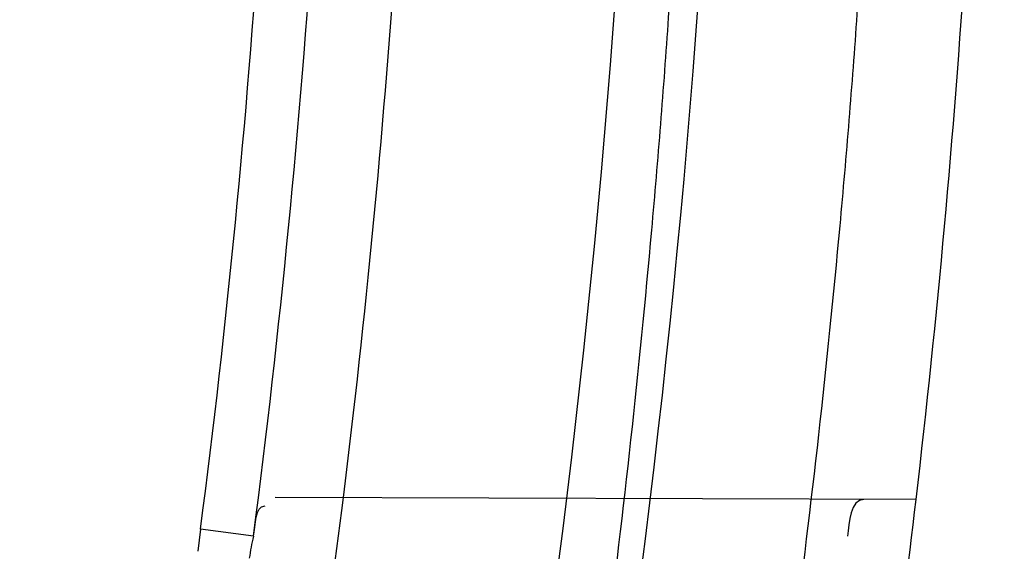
# Model space of a CAD drawing. Header units: millimetres. Extents: x 0 to 297, y 0 to 210.
# Tile 92 of 256: x 143.477 to 143.5185, y 93.3556 to 93.3781. Entities that reach past the tile are written whole.
import ezdxf

# ---------------------------------------------------------------- set-up
doc = ezdxf.new("R2010")
doc.units = ezdxf.units.MM
doc.header["$LTSCALE"] = 16.335
doc.layers.get('0').update_dxf_attribs({"linetype": 'CONTINUOUS'})
for name, color, linetype in [('01_GLOBAL', 7, 'CONTINUOUS'), ('INTFCLR_1', 7, 'CONTINUOUS'), ('INTFCLR_144815', 7, 'CONTINUOUS')]:
    doc.layers.add(name, color=color, linetype=linetype)

msp = doc.modelspace()

# ---------------------------------------------------------------- linework, layer by layer
at = {"color": 7, "linetype": 'Continuous'}
msp.add_circle((144.2368034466, 92.193132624), 3.04, dxfattribs=at)
at = {"color": 9, "linetype": 'Continuous'}
msp.add_arc((144.2368034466, 92.193132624), 3.001038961, 92.9674534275, 177.0325465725, dxfattribs=at)
at = {"layer": '01_GLOBAL', "color": 7, "linetype": 'Continuous'}
msp.add_circle((144.2368034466, 92.193132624), 3.08, dxfattribs=at)
at = {"layer": 'INTFCLR_1', "color": 9, "linetype": 'Continuous'}
for p, q in [((143.5148021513, 93.35782659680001), (143.4877551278, 93.3579210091)), ((143.4846093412, 93.3565743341), (143.4844947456, 93.355647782)), ((143.4868416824, 93.35628011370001), (143.4846093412, 93.3565743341))]:
    msp.add_line(p, q, dxfattribs=at)
at = {"layer": 'INTFCLR_1', "color": 6, "linetype": 'Continuous'}
for centre, radius, start, end in [((143.076579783, 93.4093562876), 0.4827613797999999, 270, 90.00000002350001), ((143.076579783, 93.4093562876), 0.4587930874, 270, 90.00000002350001), ((143.076579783, 93.4093562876), 0.417241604, 350.5419589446, 352.9174824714), ((143.076579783, 93.4093562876), 0.441241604, 351.0719019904, 353.2935009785), ((143.4948820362, 93.354282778), 0.0082847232, 166.0493197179, 172.5548385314)]:
    msp.add_arc(centre, radius, start, end, dxfattribs=at)
at = {"layer": 'INTFCLR_1', "color": 9, "linetype": 'Continuous'}
for centre, radius, start, end in [((143.0804918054, 93.4093570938), 0.4262183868, 346.8723352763, 13.1275089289), ((143.0804235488, 93.4093562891), 0.4227844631, 346.8756062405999, 13.1243934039), ((143.0789333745, 93.4093468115), 0.4090940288, 352.5882820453, 356.2364055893), ((143.0788694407, 93.409355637), 0.4114102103, 352.5876833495, 356.2354912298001), ((143.076579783, 93.4093562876), 0.441241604, 353.2935009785, 356.3014783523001), ((143.076579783, 93.4093562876), 0.417241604, 352.9174824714, 356.0768556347)]:
    msp.add_arc(centre, radius, start, end, dxfattribs=at)
for points, knots in [([(143.505791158, 93.2600745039), (143.5067409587, 93.2626590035), (143.5086022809, 93.26787776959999), (143.5121486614, 93.2784613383), (143.5179028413, 93.2974584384), (143.5232385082, 93.319755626), (143.5267617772, 93.3396835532), (143.5282429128, 93.3498591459), (143.5290073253, 93.35574456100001), (143.5307716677, 93.37052008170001), (143.5326049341, 93.3957667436), (143.5323109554, 93.4255533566), (143.5309256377, 93.444856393), (143.5300542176, 93.4537694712), (143.5294126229, 93.45969752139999), (143.5274302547, 93.4756973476), (143.5229291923, 93.50131752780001), (143.5164430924, 93.5263308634), (143.5118037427, 93.5411769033), (143.5100588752, 93.5464871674), (143.5074043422, 93.5543094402), (143.501415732, 93.57066310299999), (143.4910739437, 93.59466517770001), (143.4792964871, 93.6173411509), (143.4710860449, 93.6312983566), (143.4672487, 93.637511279), (143.4646994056, 93.64156113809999), (143.4578048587, 93.6522122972), (143.446251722, 93.6685591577), (143.4302039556, 93.688459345), (143.4166114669, 93.7033760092), (143.4071163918, 93.7129106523), (143.4018664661, 93.7179588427), (143.3945821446, 93.7247669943), (143.3843862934, 93.7336815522), (143.373349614, 93.7423309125), (143.3667450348, 93.7470278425), (143.3640805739, 93.74883137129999), (143.3625174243, 93.7498684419), (143.360134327, 93.7513983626), (143.3576340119, 93.7529030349), (143.3554317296, 93.7540584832), (143.3541938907, 93.75463331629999), (143.3532081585, 93.75498488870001), (143.3525262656, 93.7551440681), (143.3519536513, 93.75505755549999), (143.3518421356, 93.7545186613), (143.35211692, 93.75392300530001), (143.35259409, 93.7530975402), (143.3533650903, 93.7520584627), (143.354392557, 93.75079155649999), (143.3556852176, 93.7493056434), (143.3572290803, 93.7475999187), (143.358673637, 93.7460457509), (143.3599466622, 93.7446920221), (143.3621637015, 93.7423493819), (143.3658426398, 93.73850358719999), (143.3733257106, 93.73065133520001), (143.3814986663, 93.7218418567), (143.3889438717, 93.71342202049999), (143.3935459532, 93.708067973), (143.4009463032, 93.699278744), (143.4122758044, 93.6850353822), (143.4271285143, 93.6643128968), (143.4378788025, 93.6473958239), (143.4449171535, 93.6353542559), (143.4496927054, 93.62688497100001), (143.457931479, 93.6114260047), (143.4689344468, 93.588081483), (143.4765250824, 93.5686183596), (143.480055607, 93.5585271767)], [0, 0, 0, 0, 0.0103790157, 0.0208837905, 0.0420711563, 0.0851838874, 0.1071959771, 0.1183352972, 0.1239410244, 0.1295662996, 0.174425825, 0.2192336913, 0.2417180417, 0.247353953, 0.2529903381, 0.2641931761, 0.3081223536, 0.3509244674, 0.3614867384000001, 0.3667496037, 0.3719933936, 0.3926231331, 0.4323811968, 0.4704128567, 0.4888542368, 0.4934078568, 0.4979383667, 0.5068920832, 0.5412323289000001, 0.5733304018, 0.6031976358, 0.6172527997, 0.6240454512, 0.6306500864, 0.6548352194, 0.6750684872, 0.6834752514, 0.6853781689, 0.6871962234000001, 0.6905460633, 0.6960524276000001, 0.6981915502, 0.6999110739, 0.7012078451, 0.7020914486, 0.7026255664, 0.703100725, 0.7038824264, 0.7050749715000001, 0.7066970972, 0.7087489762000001, 0.7112252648, 0.7141188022, 0.7174211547, 0.7192230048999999, 0.7211233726, 0.7295789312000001, 0.7392839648, 0.7620096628, 0.7748693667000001, 0.7816473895, 0.7886214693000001, 0.8181786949, 0.8502212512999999, 0.8846823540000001, 0.8936821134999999, 0.9027944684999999, 0.9213301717, 0.9597016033, 1, 1, 1, 1]), ([(143.3574002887, 93.7533562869), (143.3579828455, 93.753356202), (143.360948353, 93.7521830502), (143.3643531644, 93.7501915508), (143.3676585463, 93.7481125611), (143.3692467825, 93.74707786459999), (143.3719545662, 93.74527944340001), (143.378664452, 93.7405994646), (143.3898825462, 93.7319854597), (143.4002548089, 93.7231045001), (143.4076654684, 93.7163228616), (143.4130031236, 93.71129788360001), (143.422653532, 93.7018115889), (143.4364709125, 93.68697153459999), (143.4527894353, 93.66717079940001), (143.4645442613, 93.65089855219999), (143.4715593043, 93.6402954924), (143.474151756, 93.63626614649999), (143.4780526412, 93.63008701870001), (143.4863962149, 93.616211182), (143.4983688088, 93.5936629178), (143.5088888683, 93.5697819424), (143.5149812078, 93.55350851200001), (143.5176807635, 93.5457272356), (143.5194547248, 93.5404463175), (143.524169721, 93.5256878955), (143.5307635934, 93.5008186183), (143.5353421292, 93.4753316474), (143.5373581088, 93.459416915), (143.5380104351, 93.45352171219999), (143.5388963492, 93.444658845), (143.5403047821, 93.42546452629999), (143.5406037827, 93.3958405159), (143.5387395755, 93.3707344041), (143.5369460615, 93.35604353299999), (143.5361688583, 93.3501906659), (143.5346627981, 93.3400704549), (143.5310794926, 93.320247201), (143.5256534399, 93.29807146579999), (143.5198047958, 93.2791850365), (143.5161994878, 93.2686605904), (143.5143072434, 93.26347094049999), (143.5133416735, 93.2609008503)], [0, 0, 0, 0, 0.0031306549, 0.0166311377, 0.0214593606, 0.0240790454, 0.0268205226, 0.0389267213, 0.0680356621, 0.1027866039, 0.1122691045, 0.1220183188, 0.1421809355, 0.1849822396, 0.2309158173, 0.2799873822, 0.2927706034, 0.2992370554, 0.3057353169, 0.3320403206, 0.3862319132, 0.4428084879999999, 0.4721383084, 0.4795908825, 0.487069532, 0.5020757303, 0.5628487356, 0.6251729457, 0.6410612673, 0.6490543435, 0.6570463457, 0.6889269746, 0.7524526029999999, 0.8160592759, 0.8240370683, 0.8319876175, 0.8477879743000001, 0.8790177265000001, 0.9402188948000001, 0.970317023, 0.9852457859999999, 1, 1, 1, 1]), ([(143.480055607, 93.5585271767), (143.4837259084, 93.5480364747), (143.4903909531, 93.5264789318), (143.4967360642, 93.4987698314), (143.4998687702, 93.480263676), (143.5011284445, 93.4715333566), (143.5019170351, 93.4656589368), (143.5038463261, 93.4494766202), (143.5057008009, 93.4227915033), (143.5054397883, 93.39601168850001), (143.5044671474, 93.37963975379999), (143.504022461, 93.3736652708), (143.5032714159, 93.3647734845), (143.5012002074, 93.34583974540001), (143.4963788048, 93.31729318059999), (143.49048443, 93.2935876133), (143.4864832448, 93.279982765), (143.4848602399, 93.2746477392), (143.4819377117, 93.26549629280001), (143.4757637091, 93.2478316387), (143.4658991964, 93.2237526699), (143.4557508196, 93.2030768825), (143.4492053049, 93.1910087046), (143.4468307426, 93.1867521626), (143.4433023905, 93.1805423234), (143.4357024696, 93.1677434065), (143.4236423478, 93.1493254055), (143.4088585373, 93.1292209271), (143.3981978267, 93.1161056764), (143.3920521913, 93.10890703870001), (143.3897353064, 93.10622028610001), (143.3858253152, 93.1017514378), (143.3786022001, 93.09371030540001), (143.3707422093, 93.0853343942), (143.3636495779, 93.0779186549), (143.3593994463, 93.0734576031), (143.3560255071, 93.0698150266), (143.3538487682, 93.0672934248), (143.3526496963, 93.0656994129), (143.3521523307, 93.0648535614), (143.3518509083, 93.0642467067), (143.3519780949, 93.06345700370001), (143.3536612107, 93.06380038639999), (143.3555127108, 93.06468782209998), (143.3588652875, 93.0665002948), (143.3620632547, 93.0685373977), (143.3646891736, 93.0702872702), (143.3663741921, 93.0714458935), (143.3692060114, 93.0734278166), (143.3737350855, 93.0767437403), (143.3800639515, 93.0816635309), (143.3895251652, 93.0894491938), (143.3979931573, 93.09704369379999), (143.4054028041, 93.1041496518), (143.4107134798, 93.1093907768), (143.4202844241, 93.1192590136), (143.4339256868, 93.13464747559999), (143.4499433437, 93.1551077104), (143.4614126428, 93.1718688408), (143.4682300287, 93.1827697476), (143.4707469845, 93.1869112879), (143.4745342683, 93.1932658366), (143.4826220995, 93.2075340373), (143.4941655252, 93.2306938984), (143.5021068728, 93.2500492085), (143.505791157, 93.2600745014)], [0, 0, 0, 0, 0.0419354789, 0.08505031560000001, 0.1071497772, 0.1127379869, 0.1183317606, 0.1295131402, 0.1742263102, 0.2191466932, 0.230445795, 0.2361065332, 0.241751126, 0.2641147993, 0.3079545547, 0.3508736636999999, 0.3561840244, 0.3614616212, 0.3719139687, 0.3924297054, 0.4320526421, 0.4700131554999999, 0.4792642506, 0.483852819, 0.4884035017, 0.5062126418, 0.5400088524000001, 0.5714206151, 0.6003317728, 0.6037560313, 0.6071340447, 0.6137178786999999, 0.6261602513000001, 0.6479155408, 0.6570536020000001, 0.6648783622, 0.6711643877, 0.6757843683, 0.6774462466, 0.6786751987, 0.6794900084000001, 0.6799813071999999, 0.6813020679, 0.6842478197, 0.6888651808, 0.6950795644, 0.6987591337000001, 0.70073729, 0.7027989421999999, 0.7117993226, 0.7219139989, 0.7330405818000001, 0.7580265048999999, 0.7648041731, 0.7717766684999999, 0.7861782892, 0.816667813, 0.8493175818, 0.8841610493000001, 0.8932352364, 0.8978283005, 0.9024468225, 0.9211469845, 0.9596997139, 1, 1, 1, 1]), ([(143.3574002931, 93.0653562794), (143.3572429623, 93.0653562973), (143.3568577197, 93.0654322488), (143.3568775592, 93.06612476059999), (143.3572897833, 93.0668372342), (143.3580025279, 93.06789625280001), (143.3590890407, 93.0692141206), (143.3605161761, 93.0708335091), (143.3622809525, 93.072732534), (143.364262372, 93.0748061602), (143.366417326, 93.0770245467), (143.3695810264, 93.08025667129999), (143.3761156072, 93.0869122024), (143.384127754, 93.09523631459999), (143.391492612, 93.1032318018), (143.3954790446, 93.1076756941), (143.3978410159, 93.1103473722), (143.4041032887, 93.11750254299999), (143.4149655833, 93.130539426), (143.4300350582, 93.1505356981), (143.4423327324, 93.1688638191), (143.4500842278, 93.18160511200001), (143.4536819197, 93.18778553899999), (143.4561024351, 93.19202072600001), (143.4627716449, 93.20402316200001), (143.4731139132, 93.2245897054), (143.4831746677, 93.2485613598), (143.4894718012, 93.2661502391), (143.4924519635, 93.2752607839), (143.4941067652, 93.2805713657), (143.4981845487, 93.2941079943), (143.5041933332, 93.3176982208), (143.5091109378, 93.34612180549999), (143.5112232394, 93.3649740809), (143.5119890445, 93.3738262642), (143.5124424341, 93.37977367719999), (143.5134340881, 93.3960708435), (143.5137003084, 93.4227328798), (143.5118091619, 93.4492982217), (143.5098423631, 93.46540487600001), (143.5090383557, 93.47125249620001), (143.5077538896, 93.4799440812), (143.5045588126, 93.4983716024), (143.498087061, 93.52596105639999), (143.4912937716, 93.5474097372), (143.4875537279, 93.5578460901)], [0, 0, 0, 0, 0.0008731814, 0.0017184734, 0.0032338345, 0.0055641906, 0.008732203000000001, 0.0127298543, 0.0175349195, 0.0231216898, 0.028646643, 0.0346996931, 0.0482229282, 0.0804128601, 0.09881585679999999, 0.1085510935, 0.1135452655, 0.1186072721, 0.1613234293, 0.207686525, 0.2575125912, 0.2837456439, 0.2904463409, 0.297201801, 0.3108185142, 0.3666506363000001, 0.4248611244, 0.4549770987, 0.470314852, 0.4780577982, 0.4858479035, 0.548777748, 0.6130125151, 0.6457681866, 0.6540348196, 0.6623247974, 0.6788712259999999, 0.7446474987, 0.8101274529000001, 0.8265054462, 0.8346996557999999, 0.8428862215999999, 0.8752668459, 0.9384715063, 1, 1, 1, 1])]:
    msp.add_open_spline(points, degree=3, knots=knots, dxfattribs=at)
at = {"layer": 'INTFCLR_1', "color": 6, "linetype": 'Continuous'}
for points, knots in [([(143.391388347, 93.7533562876), (143.3904120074, 93.7533562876), (143.3921762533, 93.7499955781), (143.3936912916, 93.7481416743), (143.3961672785, 93.74488846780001), (143.3992225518, 93.74120886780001), (143.403128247, 93.736512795), (143.4076936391, 93.73105931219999), (143.4125904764, 93.7251278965), (143.4174256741, 93.7191674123), (143.4219266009, 93.7134900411), (143.4260587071, 93.708161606), (143.4298162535, 93.70320548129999), (143.4332121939, 93.6986295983), (143.4362702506, 93.6944235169), (143.4390204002, 93.69056916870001), (143.4414908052, 93.687044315), (143.44370074, 93.6838395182), (143.4456749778, 93.6809337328), (143.4474377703, 93.67830292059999), (143.4490168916, 93.6759165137), (143.4504211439, 93.6737705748), (143.4516679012, 93.67184551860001), (143.4527743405, 93.67012138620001), (143.4537663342, 93.6685626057), (143.4546489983, 93.6671650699), (143.4556772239, 93.66552631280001), (143.456672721, 93.66392530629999), (143.4576979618, 93.66226084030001), (143.4585721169, 93.66083168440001), (143.4595323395, 93.65924962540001), (143.4605887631, 93.6574940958), (143.4617562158, 93.65553545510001), (143.4630444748, 93.65335047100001), (143.464465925, 93.65090949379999), (143.4660286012, 93.6481892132), (143.4677482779, 93.64514958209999), (143.4696392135, 93.6417492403), (143.4717186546, 93.63793570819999), (143.4740086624, 93.6336424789), (143.4765248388, 93.62880536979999), (143.4792812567, 93.62335013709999), (143.4822951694, 93.61718591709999), (143.4855914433, 93.610185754), (143.4891913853, 93.6021966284), (143.4931140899, 93.59302320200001), (143.4973740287, 93.58243061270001), (143.5019825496, 93.5700832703), (143.5068772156, 93.55569758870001), (143.5117345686, 93.53967004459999), (143.5162134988, 93.5226760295), (143.5200746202, 93.5054858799), (143.5232856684, 93.4882487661), (143.5258459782, 93.471032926), (143.5277689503, 93.4538356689), (143.5290609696, 93.4366975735), (143.529733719, 93.4196019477), (143.5297948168, 93.4025757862), (143.5292510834, 93.38560341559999), (143.5281065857, 93.3686870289), (143.5263644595, 93.3518401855), (143.5240214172, 93.3350289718), (143.5210770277, 93.31827583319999), (143.5175167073, 93.30154440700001), (143.5133376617, 93.28485591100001), (143.5085942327, 93.268441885), (143.5035656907, 93.2530998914), (143.4986112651, 93.23947982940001), (143.4940105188, 93.2278474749), (143.4897809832, 93.2178519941), (143.485903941, 93.2091976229), (143.4823616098, 93.2016588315), (143.4791285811, 93.19505078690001), (143.4761817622, 93.1892359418), (143.4734988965, 93.1841024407), (143.4710647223, 93.1795662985), (143.4688610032, 93.1755541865), (143.466865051, 93.1719939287), (143.4650570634, 93.1688259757), (143.4634184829, 93.16599997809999), (143.461937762, 93.1634824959), (143.4606041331, 93.16124327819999), (143.4594032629, 93.15924877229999), (143.4583170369, 93.15746207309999), (143.457331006, 93.1558543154), (143.4564183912, 93.15437798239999), (143.4555069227, 93.15291457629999), (143.4545265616, 93.151352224), (143.4534184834, 93.14960100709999), (143.4521719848, 93.1476496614), (143.4507682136, 93.14547482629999), (143.4491853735, 93.14305109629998), (143.4474055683, 93.1403597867), (143.4454085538, 93.13738261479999), (143.4431685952, 93.1340952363), (143.4406602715, 93.13047449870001), (143.4378551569, 93.12649963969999), (143.4347311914, 93.1221597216), (143.4312583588, 93.1174362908), (143.4274059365, 93.11231294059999), (143.4231637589, 93.1068033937), (143.4185304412, 93.1009244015), (143.4135422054, 93.0947465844), (143.408452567, 93.0885653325), (143.4036878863, 93.08286772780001), (143.3995946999, 93.07795220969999), (143.3963986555, 93.0741115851), (143.3938021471, 93.0707181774), (143.3922373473, 93.06880673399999), (143.3903920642, 93.0653562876), (143.391388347, 93.0653562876)], [0, 0, 0, 0, 0.0038604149, 0.007501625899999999, 0.0124785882, 0.0188917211, 0.0268498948, 0.0364677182, 0.0470694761, 0.05724446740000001, 0.066818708, 0.0757144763, 0.0839053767, 0.0914099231, 0.0982451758, 0.1044667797, 0.1101313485, 0.11526428, 0.1198589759, 0.1240215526, 0.1277856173, 0.1311734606, 0.1341617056, 0.1368541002, 0.1392736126, 0.1414672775, 0.143389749, 0.1469230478, 0.1489215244, 0.1511192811, 0.1535471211, 0.1562389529, 0.1592204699, 0.1625628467, 0.1662680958, 0.1703891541, 0.1749670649, 0.1800767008, 0.1857729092, 0.1921414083, 0.199315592, 0.2073311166, 0.2163077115, 0.2264451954, 0.2379233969, 0.2509534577, 0.2658909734, 0.2830621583, 0.3030578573, 0.3259639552, 0.3492662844, 0.3725305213, 0.3956109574, 0.4185782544, 0.4413347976, 0.4640172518, 0.4865192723, 0.5089682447, 0.5313242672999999, 0.5536477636, 0.5759939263, 0.5982772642, 0.6207472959, 0.6432362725, 0.6658996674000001, 0.6887559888, 0.7107777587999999, 0.7297237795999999, 0.7460531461, 0.7602331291, 0.7726347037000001, 0.7835467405, 0.7931663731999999, 0.8017211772, 0.8093215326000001, 0.8160683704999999, 0.8220757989, 0.8274205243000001, 0.8322066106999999, 0.8364980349, 0.8403367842, 0.8437547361, 0.8468031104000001, 0.8495420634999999, 0.8520223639, 0.8542604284, 0.8564046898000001, 0.8588391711, 0.861553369, 0.8645986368, 0.8679945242, 0.8717882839, 0.8760445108, 0.8807522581, 0.8859628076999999, 0.8917731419, 0.8981681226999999, 0.9051985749, 0.9129160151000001, 0.9213486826, 0.9305434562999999, 0.9404096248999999, 0.9509435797, 0.9619432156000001, 0.9720502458, 0.9803711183, 0.9870628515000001, 0.9922716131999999, 0.9960607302, 1, 1, 1, 1]), ([(143.3913883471, 93.0653562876), (143.3925009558, 93.0653562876), (143.3944304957, 93.0666565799), (143.3973970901, 93.0684425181), (143.4007982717, 93.07091395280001), (143.4050037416, 93.07413406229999), (143.4100111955, 93.07824530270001), (143.4155298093, 93.08303751), (143.4211292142, 93.0881607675), (143.4264144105, 93.0932249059), (143.43125736, 93.0980502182), (143.4356657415, 93.10260404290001), (143.4396603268, 93.1068634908), (143.4432708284, 93.1108234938), (143.4465216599, 93.11448276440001), (143.4494397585, 93.1178438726), (143.4520627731, 93.1209293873), (143.4544121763, 93.1237459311), (143.456513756, 93.1263080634), (143.4583900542, 93.12863120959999), (143.4600695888, 93.13073982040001), (143.4615949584, 93.1326788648), (143.4630975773, 93.13461062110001), (143.4646983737, 93.1366936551), (143.4663978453, 93.1389353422), (143.4680793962, 93.14118497), (143.4697311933, 93.1434241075), (143.4714499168, 93.1457859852), (143.4733525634, 93.1484399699), (143.4754791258, 93.1514562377), (143.477855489, 93.15489250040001), (143.4805066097, 93.1588113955), (143.4834545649, 93.163277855), (143.4867221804, 93.1683718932), (143.4903444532, 93.1742054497), (143.4943554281, 93.18090734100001), (143.4987865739, 93.1886348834), (143.5036710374, 93.1975962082), (143.5090369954, 93.2080352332), (143.5149200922, 93.22031723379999), (143.5212054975, 93.234617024), (143.5274896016, 93.2504853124), (143.5333654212, 93.2672157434), (143.5385840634, 93.28417448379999), (143.543100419, 93.30119588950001), (143.5469295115, 93.31826170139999), (143.5500694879, 93.3352816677), (143.5525457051, 93.3523020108), (143.5543635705, 93.36925021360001), (143.5555404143, 93.3861532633), (143.5560867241, 93.4029944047), (143.5560112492, 93.4197765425), (143.5553196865, 93.436509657), (143.5540157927, 93.4531831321), (143.5520992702, 93.46980412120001), (143.5495685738, 93.4863701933), (143.5464237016, 93.5028559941), (143.5426520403, 93.51929845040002), (143.5382472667, 93.5356769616), (143.5331875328, 93.5520104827), (143.527486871, 93.5682159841), (143.5213730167, 93.5836821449), (143.515238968, 93.5976906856), (143.5094946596, 93.6097472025), (143.5042564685, 93.6200023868), (143.4994933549, 93.6288052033), (143.4951738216, 93.63640014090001), (143.4912628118, 93.642992), (143.4877284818, 93.6487368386), (143.4845342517, 93.6537660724), (143.4816534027, 93.65817529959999), (143.4790579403, 93.662051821), (143.4767281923, 93.6654573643), (143.4746357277, 93.668457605), (143.472765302, 93.67109499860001), (143.4710870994, 93.67342680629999), (143.46957943, 93.6754943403), (143.4681380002, 93.6774474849), (143.4666395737, 93.67945477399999), (143.4649885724, 93.68163852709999), (143.463288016, 93.68385659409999), (143.4615819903, 93.6860513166), (143.4598543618, 93.68824549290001), (143.4579581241, 93.69062033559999), (143.4558400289, 93.69323162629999), (143.4534675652, 93.6961063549), (143.4508179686, 93.6992567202), (143.447859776, 93.7026992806), (143.4445666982, 93.7064428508), (143.4409044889, 93.71049854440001), (143.4368464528, 93.7148646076), (143.4323696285, 93.7195302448), (143.4274456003, 93.7244775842), (143.4220754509, 93.7296631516), (143.4163486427, 93.7349445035), (143.410661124, 93.73991840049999), (143.4054543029, 93.74422210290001), (143.4010724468, 93.7475953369), (143.3975442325, 93.7501732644), (143.3944939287, 93.7520163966), (143.3925216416, 93.7533562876), (143.3913883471, 93.7533562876)], [0, 0, 0, 0, 0.0042187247, 0.0081401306, 0.0133978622, 0.0200459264, 0.0282638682, 0.0379443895, 0.0477615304, 0.05703690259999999, 0.0656973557, 0.0736821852, 0.0810680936, 0.0878383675, 0.0940009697, 0.0996271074, 0.1047154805, 0.1093563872, 0.1135342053, 0.1172803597, 0.1206792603, 0.1237557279, 0.1266349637, 0.1299589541, 0.1337168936, 0.1373013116, 0.1406085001, 0.1442672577, 0.148377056, 0.1529904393, 0.1582606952, 0.164218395, 0.1709303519, 0.1785521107, 0.1871652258, 0.1969659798, 0.2081658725, 0.2209392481, 0.2356613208, 0.2526660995, 0.2725685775, 0.2948769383, 0.3173640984, 0.3397873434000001, 0.3621386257, 0.3841211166, 0.4060891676, 0.4277469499, 0.4493218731, 0.470705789, 0.4919793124, 0.5131981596, 0.5343255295, 0.5554668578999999, 0.5765984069, 0.5977513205, 0.6189954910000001, 0.6402209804, 0.6617015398, 0.6832900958, 0.7050415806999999, 0.7268239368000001, 0.7463339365, 0.7630160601, 0.7774553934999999, 0.7899931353, 0.8009638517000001, 0.8105830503, 0.8190545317, 0.8265380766, 0.8331730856, 0.8390248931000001, 0.8442268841, 0.8488182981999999, 0.8528943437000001, 0.8564866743, 0.8597116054, 0.8625968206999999, 0.8656908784, 0.8692094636, 0.8729771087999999, 0.8762884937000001, 0.879749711, 0.8835661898, 0.8878115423, 0.8924986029, 0.8976989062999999, 0.9034198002, 0.9097088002, 0.9166034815, 0.9241390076, 0.9323094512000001, 0.9411199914, 0.9506041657, 0.9606137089, 0.9706541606, 0.9792553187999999, 0.9862062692, 0.9916647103, 0.9957028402, 1, 1, 1, 1])]:
    msp.add_open_spline(points, degree=3, knots=knots, dxfattribs=at)
for points in [[(143.5126030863, 93.357834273), (143.5120375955, 93.3578362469), (143.5119772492, 93.3568481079), (143.5119075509, 93.35628692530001)], [(143.4868416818, 93.3562801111), (143.4869528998, 93.3567255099), (143.4868773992, 93.35756698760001), (143.4873364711, 93.3575653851)]]:
    msp.add_open_spline(points, degree=3, dxfattribs=at)
at = {"layer": 'INTFCLR_144815', "color": 6, "linetype": 'Continuous'}
for radius in [0.5104906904, 0.4864760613]:
    msp.add_circle((143.076579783, 93.4093562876), radius, dxfattribs=at)
for radius, start, end in [(0.7037433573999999, 313.9937911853, 154.5150993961), (0.6797433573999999, 312.9543589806, 154.5144414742), (0.6572577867, 282.2440355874, 71.2863570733), (0.5186031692, 308.490992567, 51.50900743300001), (0.5426177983, 316.9838592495, 43.0161407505), (0.5120146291, 313.9992414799, 46.00075850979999)]:
    msp.add_arc((143.076579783, 93.4093562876), radius, start, end, dxfattribs=at)
at = {"layer": 'INTFCLR_144815', "color": 9, "linetype": 'Continuous'}
for centre, radius, start, end in [((143.076579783, 93.4093562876), 0.6528896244, 292.4997540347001, 54.0964566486), ((143.0765826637, 93.40935763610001), 0.5889741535, 292.4997540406, 54.09645665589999), ((143.076579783, 93.4093562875), 0.5277450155, 314.0862202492, 45.9137797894), ((143.076579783, 93.4093562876), 0.5151250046, 313.8592910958, 46.1407088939), ((143.076579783, 93.4093562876), 0.5117547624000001, 314.0319604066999, 45.9680396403), ((143.0765797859, 93.4093562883), 0.5790372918, 311.2505121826, 12.701512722)]:
    msp.add_arc(centre, radius, start, end, dxfattribs=at)
at = {"layer": 'INTFCLR_144815', "color": 6, "linetype": 'Continuous'}
for points, knots in [([(143.433067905, 93.05335642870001), (143.4328265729, 93.0533608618), (143.4324756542, 93.05418000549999), (143.4330197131, 93.0549083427), (143.4334366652, 93.0557926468), (143.4339703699, 93.0566454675), (143.4346161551, 93.0576462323), (143.4354019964, 93.05878669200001), (143.4363208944, 93.0600751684), (143.4373778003, 93.0615151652), (143.4385738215, 93.0631125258), (143.4399109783, 93.0648725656), (143.441391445, 93.0668020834), (143.4430186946, 93.0689099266), (143.4447956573, 93.07120496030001), (143.4467226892, 93.0736934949), (143.4487964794, 93.0763779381), (143.4510117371, 93.0792588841), (143.4533657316, 93.0823409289), (143.4558612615, 93.0856367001), (143.4585019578, 93.0891610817), (143.461284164, 93.0929204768), (143.4641988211, 93.0969147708), (143.4672349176, 93.10114163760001), (143.4703835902, 93.1056021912), (143.473633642, 93.1102946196), (143.4769725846, 93.1152153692), (143.4803867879, 93.12035908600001), (143.4838617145, 93.12571866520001), (143.4873822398, 93.131285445), (143.4909329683, 93.1370494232), (143.4944985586, 93.1429995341), (143.4980640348, 93.1491239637), (143.5016150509, 93.155410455), (143.5051380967, 93.1618465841), (143.508620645, 93.1684199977), (143.5120512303, 93.1751185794), (143.5154195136, 93.18193063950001), (143.5187162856, 93.18884502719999), (143.5219334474, 93.1958512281), (143.5250639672, 93.2029394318), (143.5281017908, 93.21010051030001), (143.5310417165, 93.21732590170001), (143.5338798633, 93.22460897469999), (143.5366072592, 93.2319283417), (143.5392210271, 93.2392754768), (143.5417223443, 93.24665218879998), (143.5441140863, 93.2540675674), (143.5463966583, 93.26152417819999), (143.5485670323, 93.2690127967), (143.5506238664, 93.27652910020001), (143.5525648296, 93.2840635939), (143.5543887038, 93.29160910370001), (143.5560958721, 93.29916427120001), (143.5576869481, 93.306728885), (143.5591625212, 93.3143029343), (143.5605229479, 93.32188557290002), (143.5617683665, 93.3294747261), (143.5628989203, 93.3370678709), (143.5639149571, 93.34466347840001), (143.5648169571, 93.352261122), (143.5656053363, 93.35986024), (143.5662804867, 93.3674604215), (143.5668427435, 93.3750611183), (143.5672924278, 93.38266226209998), (143.5676297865, 93.39026356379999), (143.5678550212, 93.3978650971), (143.5679682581, 93.4054666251), (143.5679695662, 93.4130682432), (143.567858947, 93.4206697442), (143.5676363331, 93.4282712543), (143.5673015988, 93.4358725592), (143.5668545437, 93.44347370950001), (143.5662949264, 93.4510743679), (143.5656224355, 93.45867440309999), (143.5648367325, 93.466273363), (143.5639374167, 93.4738709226), (143.5629240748, 93.4814664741), (143.5617962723, 93.4890592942), (143.5605535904, 93.4966483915), (143.5591956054, 93.50423272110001), (143.5577218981, 93.5118111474), (143.5561322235, 93.5193816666), (143.5544265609, 93.52694151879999), (143.5526049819, 93.5344880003), (143.5506674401, 93.5420191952), (143.5486137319, 93.5495338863), (143.5464439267, 93.5570299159), (143.5441586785, 93.56450343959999), (143.5417591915, 93.57194952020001), (143.5392470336, 93.579362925), (143.5366239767, 93.5867386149), (143.5338923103, 93.5940709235), (143.5310549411, 93.6013534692), (143.5281154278, 93.6085792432), (143.525078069, 93.6157405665), (143.5219479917, 93.6228290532), (143.5187312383, 93.6298355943), (143.5154348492, 93.6367503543), (143.512066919, 93.6435628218), (143.5086366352, 93.65026188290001), (143.5051543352, 93.6568358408), (143.5016314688, 93.6632725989), (143.4980805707, 93.66955978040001), (143.4945151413, 93.67568497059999), (143.4909495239, 93.6816359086), (143.4873986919, 93.6874007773), (143.4838779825, 93.6929685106), (143.480402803, 93.6983290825), (143.4769882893, 93.7034738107), (143.4736489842, 93.7083955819), (143.4703985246, 93.71308903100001), (143.4672493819, 93.7175506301), (143.464212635, 93.721778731), (143.4612978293, 93.72577350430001), (143.4585129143, 93.72953680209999), (143.4558642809, 93.73307192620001), (143.4533568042, 93.73638343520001), (143.450993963, 93.73947689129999), (143.4487779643, 93.74235864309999), (143.4467099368, 93.7450355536), (143.444790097, 93.7475147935), (143.4430178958, 93.7498036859), (143.4413922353, 93.7519094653), (143.4399116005, 93.7538391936), (143.4385741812, 93.7555995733), (143.4373781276, 93.7571969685), (143.4363211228, 93.75863709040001), (143.4354021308, 93.7599256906), (143.4346162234, 93.76106624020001), (143.4339704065, 93.7620670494), (143.4334366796, 93.7629199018), (143.4330197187, 93.7638042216), (143.4324756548, 93.76453256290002), (143.4328265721, 93.76535171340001), (143.433067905, 93.7653561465)], [0, 0, 0, 0, 0.0009310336, 0.002365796, 0.0034193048, 0.0047077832, 0.006237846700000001, 0.0080159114, 0.0100484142, 0.0123424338, 0.0149055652, 0.0177455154, 0.0208683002, 0.0242865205, 0.0280168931, 0.0320641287, 0.03642688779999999, 0.0411013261, 0.0460820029, 0.0513859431, 0.0570470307, 0.0630689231, 0.0694259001, 0.0761196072, 0.0831428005, 0.0904858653, 0.0981365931, 0.1060799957, 0.1142989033, 0.1227742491, 0.1314855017, 0.1404113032, 0.1495299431, 0.1588198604, 0.1682601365, 0.1778307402, 0.1875127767, 0.1972886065, 0.2071421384, 0.2170587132, 0.2270251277, 0.2370298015, 0.2470622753, 0.2571128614, 0.2671789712, 0.2771901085, 0.2871913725, 0.2972229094, 0.3072428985, 0.3172696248, 0.3272959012, 0.3372999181, 0.3472797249, 0.3572378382, 0.3671756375, 0.3770956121, 0.3870009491, 0.3968896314, 0.4067592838, 0.416611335, 0.4264476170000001, 0.4362699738, 0.4460792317, 0.4558777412, 0.465666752, 0.475448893, 0.4852256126, 0.4949995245, 0.5047720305, 0.5145458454, 0.5243224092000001, 0.5341044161, 0.5438932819, 0.5536914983, 0.5635002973, 0.5733219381, 0.5831577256, 0.5930094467, 0.6028783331, 0.6127653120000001, 0.6226711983, 0.6325970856, 0.6425436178, 0.6525082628, 0.6624891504, 0.6724871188, 0.6825027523, 0.6925369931, 0.7025869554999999, 0.7126463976, 0.7227116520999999, 0.7327783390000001, 0.742840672, 0.7528920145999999, 0.7629245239, 0.772929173, 0.7828957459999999, 0.7928124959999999, 0.8026662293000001, 0.8124423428, 0.8221246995, 0.8316958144, 0.8411366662, 0.8504272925, 0.8595467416, 0.8684734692, 0.8771857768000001, 0.8856622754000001, 0.8938824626, 0.9018271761, 0.9094792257, 0.9168237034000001, 0.923848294, 0.9305435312, 0.93690291, 0.9429227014, 0.9486018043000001, 0.9539413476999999, 0.9589446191, 0.9636165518, 0.9679634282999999, 0.9719924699, 0.9757115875, 0.9791292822, 0.9822538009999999, 0.9850935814, 0.9876568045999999, 0.9899510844, 0.9919838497, 0.9937619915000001, 0.9952921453, 0.9965806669, 0.997634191, 0.9990689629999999, 1, 1, 1, 1]), ([(143.4446760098, 93.7533562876), (143.4444338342, 93.7533562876), (143.4440805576, 93.75253066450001), (143.4445966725, 93.7517896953), (143.4449904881, 93.75088623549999), (143.4454977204, 93.7500149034), (143.4461122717, 93.74899220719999), (143.4468609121, 93.74782675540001), (143.4477365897, 93.7465104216), (143.4487436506, 93.7450401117), (143.4498827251, 93.7434103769), (143.4511555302, 93.7416160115), (143.4525633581, 93.7396511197), (143.4541073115, 93.73750968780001), (143.455788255, 93.73518529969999), (143.4576064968, 93.7326716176), (143.4595619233, 93.72996211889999), (143.4616535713, 93.7270506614), (143.4638797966, 93.723931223), (143.4662378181, 93.72059853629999), (143.4687238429, 93.7170479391), (143.4713327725, 93.713275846), (143.4740582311, 93.7092797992), (143.4768924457, 93.70505877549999), (143.4798262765, 93.700613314), (143.4828493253, 93.695945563), (143.4859500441, 93.6910593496), (143.4891159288, 93.6859601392), (143.492333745, 93.6806549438), (143.4955897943, 93.67515215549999), (143.4988701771, 93.6694613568), (143.5021610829, 93.6635930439), (143.5054490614, 93.6575583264), (143.5087212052, 93.6513687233), (143.5119653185, 93.64503593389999), (143.5151700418, 93.6385716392), (143.5183249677, 93.631987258), (143.5214206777, 93.6252938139), (143.5244487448, 93.61850183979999), (143.5274017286, 93.6116212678), (143.5302731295, 93.6046613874), (143.5330572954, 93.59763091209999), (143.5357494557, 93.59053772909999), (143.5383454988, 93.5833892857), (143.5408421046, 93.5761920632), (143.5432363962, 93.56895237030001), (143.5455261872, 93.5616754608), (143.547709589, 93.55436655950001), (143.5497852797, 93.5470298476), (143.551752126, 93.53966957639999), (143.5536094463, 93.5322889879), (143.5553566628, 93.5248914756), (143.5569935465, 93.5174794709), (143.5585198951, 93.51005568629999), (143.559935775, 93.50262189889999), (143.5612412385, 93.4951802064), (143.562436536, 93.48773178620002), (143.5635218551, 93.4802782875), (143.5644975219, 93.4728204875), (143.5653637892, 93.46535964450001), (143.5661210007, 93.4578961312), (143.5667694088, 93.45043090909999), (143.5673093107, 93.4429641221), (143.5677409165, 93.4354965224), (143.5680644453, 93.4280280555), (143.5682800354, 93.4205593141), (143.5683878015, 93.4130901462), (143.5683877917, 93.4056210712), (143.5682800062, 93.3981519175), (143.5680643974, 93.3906831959), (143.5677408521, 93.38321478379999), (143.5673092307, 93.3757472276), (143.5667693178, 93.3682805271), (143.5661208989, 93.3608153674), (143.5653636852, 93.3533519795), (143.5644974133, 93.34589121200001), (143.5635217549, 93.33843356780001), (143.5624364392, 93.3309801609), (143.5612411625, 93.32353192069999), (143.5599357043, 93.31609029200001), (143.5585198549, 93.30865668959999), (143.5569935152, 93.30123296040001), (143.555356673, 93.2938211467), (143.5536094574, 93.2864236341), (143.551752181, 93.2790432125), (143.5497853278, 93.2716829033), (143.5477096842, 93.26434634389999), (143.545526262, 93.2570373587), (143.5432365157, 93.2497605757), (143.540842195, 93.2425207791), (143.5383456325, 93.235323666), (143.5357495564, 93.2281751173), (143.5330574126, 93.22108196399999), (143.5302732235, 93.21405142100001), (143.5274018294, 93.20709154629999), (143.5244488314, 93.2002109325), (143.5214207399, 93.1934188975), (143.5183250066, 93.1867253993), (143.5151700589, 93.1801409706), (143.5119653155, 93.173676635), (143.5087211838, 93.16734381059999), (143.5054490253, 93.1611541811), (143.5021610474, 93.1551194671), (143.4988701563, 93.14925118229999), (143.4955897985, 93.14356042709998), (143.4923337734, 93.1380576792), (143.4891159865, 93.1327525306), (143.4859501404, 93.1276533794), (143.4828494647, 93.1227672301), (143.4798264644, 93.118099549), (143.4768926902, 93.1136541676), (143.4740585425, 93.1094332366), (143.4713331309, 93.1054372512), (143.4687242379, 93.1016652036), (143.4662382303, 93.09811462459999), (143.463880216, 93.09478194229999), (143.4616539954, 93.091662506), (143.4595623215, 93.08875100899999), (143.4576068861, 93.0860414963), (143.4557885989, 93.0835277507), (143.454107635, 93.0812033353), (143.4525636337, 93.07906183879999), (143.4511557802, 93.0770969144), (143.449882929, 93.0753024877), (143.4487438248, 93.0736727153), (143.4477367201, 93.0722023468), (143.4468610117, 93.0708859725), (143.4461123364, 93.06972047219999), (143.4454977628, 93.0686977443), (143.4449905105, 93.0678263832), (143.4445966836, 93.0669229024), (143.4440805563, 93.06618192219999), (143.4444338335, 93.0653562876), (143.4446760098, 93.0653562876)], [0, 0, 0, 0, 0.0009746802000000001, 0.0024840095, 0.0035885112, 0.0049370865, 0.0065361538, 0.0083919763, 0.0105107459, 0.0128992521, 0.015564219, 0.0185131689, 0.0217532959, 0.0252926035, 0.0291382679, 0.0332981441, 0.0377785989, 0.04258641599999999, 0.0477262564, 0.0532026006, 0.0590172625, 0.0651707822, 0.071661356, 0.0784844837, 0.0856331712, 0.0930977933, 0.1008661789, 0.1089237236, 0.1172537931, 0.1258380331, 0.1346568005, 0.1436896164, 0.1529158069, 0.1623149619, 0.1718668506, 0.1815521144, 0.1913525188, 0.2012510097, 0.2112318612, 0.2212807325, 0.231384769, 0.2415324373, 0.2517131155, 0.2619185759, 0.2721400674, 0.2823718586, 0.2926070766, 0.3028419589, 0.3130713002, 0.3232929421, 0.3335030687, 0.3437008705, 0.3538836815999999, 0.3640517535, 0.374203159, 0.3843390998, 0.3944585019, 0.404563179, 0.4146523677, 0.4247285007, 0.4347913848, 0.4448437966, 0.4548857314, 0.4649202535, 0.4749476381, 0.4849710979, 0.4949910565, 0.5050107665, 0.5150307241, 0.5250541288, 0.5350814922, 0.5451158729, 0.5551577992, 0.5652100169, 0.5752728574, 0.5853487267, 0.5954379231, 0.6055422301, 0.6156616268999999, 0.6257972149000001, 0.6359487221, 0.6461162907, 0.656299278, 0.6664966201, 0.6767070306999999, 0.6869281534, 0.6971578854, 0.7073922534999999, 0.7176279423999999, 0.7278592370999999, 0.7380811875, 0.7482862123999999, 0.758467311, 0.768614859, 0.7787188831, 0.7887678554, 0.7987487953, 0.8086473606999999, 0.8184478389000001, 0.8281331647, 0.8376851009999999, 0.8470843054, 0.8563105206, 0.8653432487, 0.874161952, 0.8827461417, 0.8910761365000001, 0.8991335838, 0.9069018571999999, 0.914366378, 0.9215149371, 0.9283378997, 0.9348283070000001, 0.9409818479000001, 0.9467964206, 0.9522727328, 0.9574126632, 0.9622204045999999, 0.9667010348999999, 0.970860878, 0.9747067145, 0.97824602, 0.9814863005, 0.9844352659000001, 0.9871003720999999, 0.9894889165, 0.9916078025, 0.9934636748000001, 0.9950628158, 0.9964114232, 0.9975159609, 0.9990253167, 1, 1, 1, 1]), ([(143.5363638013, 93.40935628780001), (143.5363638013, 93.4046333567), (143.5362248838, 93.39518228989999), (143.5355996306, 93.3810080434), (143.5345560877, 93.36683347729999), (143.5330911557, 93.3526596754), (143.5312018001, 93.3384889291), (143.5288847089, 93.3243254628), (143.5261351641, 93.31017569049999), (143.5229493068, 93.2960489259), (143.519326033, 93.2819579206), (143.5152624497, 93.26792173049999), (143.5107624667, 93.2539626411), (143.50583019, 93.2401098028), (143.5004790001, 93.2264001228), (143.4947269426, 93.2128775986), (143.4886045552, 93.1995971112), (143.482153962, 93.1866227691), (143.4754320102, 93.1740306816), (143.4685130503, 93.16190416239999), (143.4614877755, 93.1503322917), (143.4544621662, 93.1394056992), (143.4475513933, 93.1292077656), (143.4408725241, 93.1198071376), (143.4345338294, 93.11124999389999), (143.4286265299, 93.1035545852), (143.4232190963, 93.0967145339), (143.4183544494, 93.0907020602), (143.414058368, 93.0854701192), (143.4103303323, 93.08096977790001), (143.4071692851, 93.0771371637), (143.4045493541, 93.073935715), (143.4024770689, 93.0712805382), (143.4008722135, 93.0692279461), (143.3998672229, 93.0675060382), (143.3990396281, 93.0665514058), (143.3991497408, 93.0653562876), (143.3994670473, 93.0653562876)], [0, 0, 0, 0, 0.0373969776, 0.0748305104, 0.1123278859, 0.1499208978, 0.1876426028, 0.2255106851, 0.2635438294, 0.3017616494, 0.3401610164, 0.3787310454, 0.4174490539, 0.4562752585, 0.4951477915, 0.5339633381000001, 0.5726158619, 0.6109244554, 0.6486768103, 0.6856239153, 0.7214601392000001, 0.7558561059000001, 0.7884730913, 0.8189949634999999, 0.8471589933, 0.8727898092, 0.8958085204, 0.9161981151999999, 0.9340282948, 0.9494114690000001, 0.9624736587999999, 0.9733586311, 0.9821878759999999, 0.9890812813, 0.9941468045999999, 0.9974875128, 1, 1, 1, 1]), ([(143.4216624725, 93.05335642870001), (143.4213076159, 93.05336284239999), (143.4212879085, 93.054732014), (143.4219530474, 93.0554935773), (143.4225585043, 93.05655774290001), (143.4232177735, 93.05751018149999), (143.4240014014, 93.0586222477), (143.4249242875, 93.0598705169), (143.4259842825, 93.061268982), (143.4271848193, 93.0628198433), (143.4285272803, 93.06452946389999), (143.430013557, 93.0664034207), (143.4316452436, 93.0684481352), (143.4334240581, 93.0706706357), (143.4353514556, 93.0730783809), (143.4374286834, 93.07567931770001), (143.4396564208, 93.0784815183), (143.4420348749, 93.0814933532), (143.4445631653, 93.0847227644), (143.4472388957, 93.0881767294), (143.4500574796, 93.09186033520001), (143.4530121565, 93.0957766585), (143.4560944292, 93.0999271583), (143.459294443, 93.10431199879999), (143.4626010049, 93.10892988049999), (143.466001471, 93.11377763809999), (143.4694818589, 93.1188501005), (143.4730272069, 93.124140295), (143.4766218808, 93.1296395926), (143.480249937, 93.13533796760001), (143.4838954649, 93.1412242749), (143.4875429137, 93.1472865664), (143.4911773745, 93.1535124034), (143.4947848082, 93.1598891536), (143.4983522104, 93.1664042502), (143.5018677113, 93.1730453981), (143.5053206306, 93.1798007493), (143.5087014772, 93.1866590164), (143.5120019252, 93.1936095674), (143.5152147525, 93.2006424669), (143.5183337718, 93.2077485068), (143.5213537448, 93.2149192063), (143.5242703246, 93.22214687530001), (143.5270798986, 93.2294244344), (143.5297795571, 93.23674551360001), (143.5323669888, 93.24410436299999), (143.5348403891, 93.2514957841), (143.5371984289, 93.2589151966), (143.5394400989, 93.26635832), (143.5415647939, 93.2738215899), (143.5435721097, 93.2813016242), (143.5454619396, 93.2887956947), (143.5472342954, 93.29630118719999), (143.5488893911, 93.30381604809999), (143.5504275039, 93.31133830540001), (143.5518490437, 93.3188664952), (143.5531544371, 93.3263991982), (143.5543441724, 93.3339353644), (143.5554187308, 93.34147399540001), (143.5563786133, 93.34901441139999), (143.5572242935, 93.35655601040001), (143.5579562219, 93.36409838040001), (143.5585748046, 93.3716411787), (143.5590804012, 93.3791841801), (143.5594733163, 93.3867272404), (143.5597537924, 93.39427028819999), (143.5599220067, 93.40181328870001), (143.559959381, 93.4068421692), (143.559959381, 93.4093562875)], [0, 0, 0, 0, 0.0027272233, 0.00637693, 0.0088871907, 0.0118720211, 0.0153444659, 0.0193180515, 0.02380733, 0.0288260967, 0.0343890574, 0.0405101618, 0.0472051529, 0.05449051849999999, 0.0623846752, 0.0709044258, 0.0800682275, 0.08989261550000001, 0.1003941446, 0.1115838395, 0.1234656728, 0.1360350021, 0.1492811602, 0.1631910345, 0.1777467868, 0.1929237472, 0.2086919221, 0.2250163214, 0.241858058, 0.2591751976, 0.2769240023, 0.2950599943, 0.3135389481, 0.3323178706, 0.3513557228, 0.3706138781, 0.3900565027, 0.40965088, 0.4293672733, 0.4491790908, 0.4690627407, 0.4889974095, 0.5089649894, 0.5289504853, 0.5489397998, 0.5689220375, 0.5888883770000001, 0.6088300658, 0.6287418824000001, 0.6486179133, 0.6684555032, 0.6882511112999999, 0.7080041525, 0.7277129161, 0.7473782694, 0.7670001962, 0.7865808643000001, 0.8061213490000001, 0.8256243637, 0.8450923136, 0.8645285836, 0.8839363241, 0.9033192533, 0.9226811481, 0.9420259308, 0.9613578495, 0.9806810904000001, 1, 1, 1, 1]), ([(143.4532213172, 93.07350289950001), (143.4527825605, 93.073510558), (143.4529762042, 93.0752423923), (143.4538640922, 93.07654630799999), (143.4551816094, 93.0790023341), (143.4570969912, 93.08189756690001), (143.4595813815, 93.0856320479), (143.4626569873, 93.09010939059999), (143.4663204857, 93.0954292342), (143.4704374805, 93.10144433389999), (143.4747116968, 93.1077819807), (143.4788252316, 93.1140110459), (143.4825996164, 93.11984597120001), (143.4860231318, 93.1252590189), (143.4891130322, 93.13025029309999), (143.4918985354, 93.13483959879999), (143.4943937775, 93.1390311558), (143.4966248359, 93.14284528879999), (143.4986149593, 93.1463041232), (143.5004051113, 93.14946338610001), (143.5021387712, 93.1525647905), (143.5038946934, 93.15575272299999), (143.5056462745, 93.15898465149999), (143.5072667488, 93.1620205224), (143.5086954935, 93.16473575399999), (143.5099553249, 93.1671595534), (143.5110667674, 93.1693212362), (143.5120995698, 93.1713502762), (143.5131388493, 93.17341357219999), (143.5142682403, 93.1756798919), (143.5155168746, 93.1782160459), (143.5169008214, 93.1810654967), (143.5184349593, 93.1842742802), (143.520133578, 93.1878911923), (143.5220088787, 93.19196571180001), (143.5240801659, 93.19657148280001), (143.5263607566, 93.2017814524), (143.5288687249, 93.2076892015), (143.531628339, 93.21442296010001), (143.5346624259, 93.2221418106), (143.5379880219, 93.23103763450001), (143.5416100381, 93.2413155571), (143.5455342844, 93.25328392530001), (143.5496593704, 93.2670474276), (143.5537095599, 93.2821431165), (143.5574166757, 93.2978928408), (143.5606336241, 93.3137412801), (143.5633511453, 93.3296421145), (143.5655703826, 93.34557205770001), (143.5672938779, 93.3615394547), (143.568520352, 93.3774996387), (143.5692528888, 93.39344422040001), (143.5694155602, 93.4040583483), (143.5694155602, 93.4093562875)], [0, 0, 0, 0, 0.0036397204, 0.0085369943, 0.0157954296, 0.0255088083, 0.0378134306, 0.0528137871, 0.0706279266, 0.09136563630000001, 0.1132788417, 0.1340284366, 0.1532798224, 0.1709168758, 0.1871507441, 0.2019689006, 0.2154440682, 0.2276101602, 0.2386187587, 0.2485421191, 0.257728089, 0.268088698, 0.2787291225, 0.288218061, 0.2966314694, 0.3041773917, 0.3108751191, 0.3167920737, 0.3230614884, 0.3300369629, 0.337794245, 0.3465081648, 0.3563110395, 0.3672939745, 0.3796510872, 0.3935134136, 0.4091801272, 0.426821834, 0.4467452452, 0.4695381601, 0.4956096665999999, 0.5255127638, 0.5599184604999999, 0.6000687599, 0.6446728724, 0.6895337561, 0.7342496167, 0.7787833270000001, 0.8233104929, 0.8676315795, 0.9119694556, 0.9560574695, 1, 1, 1, 1]), ([(143.5930281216, 93.4093562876), (143.5930281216, 93.4040971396), (143.592858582, 93.3935668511), (143.5920945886, 93.37777332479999), (143.5908180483, 93.36197836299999), (143.5890261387, 93.34619350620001), (143.5867149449, 93.33042613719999), (143.5838802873, 93.3146868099), (143.580518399, 93.29899052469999), (143.5766270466, 93.2833582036), (143.5722068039, 93.2678178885), (143.5672626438, 93.25240560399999), (143.561805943, 93.237166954), (143.5558570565, 93.2221584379), (143.5494480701, 93.2074486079), (143.5426259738, 93.193118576), (143.5354553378, 93.1792614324), (143.5280205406, 93.16598039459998), (143.5204257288, 93.1533841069), (143.5127923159, 93.1415801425), (143.5052529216, 93.1306659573), (143.4979419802, 93.1207195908), (143.4909855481, 93.1117924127), (143.4844911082, 93.1039048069), (143.4785417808, 93.0970484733), (143.4731938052, 93.0911886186), (143.4684794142, 93.0862801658), (143.4644102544, 93.08225097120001), (143.4609864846, 93.0790795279), (143.4581939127, 93.07660450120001), (143.4557672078, 93.0748457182), (143.4541729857, 93.0734863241), (143.4532213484, 93.073502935)], [0, 0, 0, 0, 0.0421285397, 0.08434683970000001, 0.1266414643, 0.1690446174, 0.2115817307, 0.2542734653, 0.2971305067, 0.3401457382, 0.3832945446, 0.4265305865, 0.4697791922, 0.5129300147, 0.5558322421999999, 0.5982870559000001, 0.6400420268, 0.6807938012, 0.7201892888, 0.7578469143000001, 0.7933806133, 0.8264335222, 0.8567170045, 0.8840287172, 0.9082689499, 0.9294277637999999, 0.9475672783, 0.9627965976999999, 0.9752495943, 0.9850650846, 0.9923757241, 1, 1, 1, 1])]:
    msp.add_open_spline(points, degree=3, knots=knots, dxfattribs=at)
at = {"layer": 'INTFCLR_144815', "color": 9, "linetype": 'Continuous'}
for points, knots in [([(143.5128849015, 93.7516341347), (143.5145868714, 93.7494034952), (143.5168984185, 93.7463812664), (143.5198339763, 93.74250528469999), (143.5224347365, 93.73905046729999), (143.5274699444, 93.73228383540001), (143.5351900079, 93.72158304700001), (143.5450119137, 93.7072099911), (143.553512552, 93.6939118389), (143.5595891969, 93.6838411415), (143.5631768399, 93.67770446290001), (143.5687447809, 93.6679674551), (143.5770300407, 93.65259744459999), (143.5875705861, 93.63089344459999), (143.5949834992, 93.61368663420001), (143.5997410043, 93.601677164), (143.6029277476, 93.59333517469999), (143.6083371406, 93.5783387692), (143.6153738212, 93.5562114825), (143.6225794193, 93.52860633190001), (143.6269328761, 93.5072137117), (143.6293834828, 93.49256829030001), (143.6309093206, 93.48257406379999), (143.6325566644, 93.4699643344), (143.6338422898, 93.45726691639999), (143.6346513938, 93.447048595), (143.6356389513, 93.43173203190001), (143.6362807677, 93.40878149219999), (143.6353588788, 93.3782461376), (143.6333457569, 93.35545920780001), (143.6314590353, 93.3403514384), (143.6300680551, 93.330384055), (143.6273174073, 93.3133428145), (143.6224691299, 93.28964718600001), (143.6152835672, 93.2621966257), (143.6082614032, 93.24015115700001), (143.6032345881, 93.2262320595), (143.6008522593, 93.2199444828), (143.5992617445, 93.21582370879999), (143.594920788, 93.20487651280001), (143.5875197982, 93.18771026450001), (143.5770007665, 93.1660597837), (143.5678844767, 93.1491505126), (143.5614026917, 93.1379396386), (143.5577615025, 93.1318424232), (143.5525702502, 93.123326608), (143.5450109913, 93.1115008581), (143.5351803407, 93.09711558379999), (143.5274546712, 93.08640782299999), (143.5224175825, 93.0796391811), (143.5198189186, 93.0761873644), (143.5168894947, 93.0723196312), (143.5145834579, 93.06930462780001), (143.512885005, 93.0670785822)], [0, 0, 0, 0, 0.0113523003, 0.0153945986, 0.0196724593, 0.0288485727, 0.04952051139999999, 0.0730548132, 0.0992747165, 0.1133659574, 0.1206417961, 0.1280352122, 0.1587481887, 0.1912667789, 0.2256293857, 0.2345212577, 0.2435306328, 0.2617592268, 0.2990180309, 0.3374305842, 0.3771409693, 0.3872950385, 0.3975091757, 0.4180450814, 0.4387403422, 0.4491382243, 0.4595166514, 0.5008391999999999, 0.5419727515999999, 0.5830556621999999, 0.5933356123, 0.6035730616, 0.6237732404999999, 0.6631691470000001, 0.7013781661, 0.7385292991, 0.7567366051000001, 0.761249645, 0.7657337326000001, 0.7746080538, 0.8088969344, 0.8413373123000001, 0.8719692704, 0.886598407, 0.893729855, 0.9007025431, 0.926950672, 0.9505051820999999, 0.9711896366, 0.9803691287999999, 0.9846421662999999, 0.9886711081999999, 1, 1, 1, 1]), ([(143.5097802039, 93.07491035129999), (143.5107631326, 93.0762896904), (143.5147002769, 93.08184838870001), (143.5218726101, 93.09226450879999), (143.5314142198, 93.1068895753), (143.5387477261, 93.11890361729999), (143.5437838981, 93.1275534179), (143.5473185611, 93.1337501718), (143.5536130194, 93.145147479), (143.5624642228, 93.1623332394), (143.5726739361, 93.1843270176), (143.5798532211, 93.20175331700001), (143.5840641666, 93.212864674), (143.5856078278, 93.21704925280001), (143.5879207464, 93.22343621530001), (143.5928024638, 93.23757912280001), (143.5996193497, 93.2599706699), (143.606592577, 93.2878408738), (143.6112964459, 93.31189139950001), (143.6139653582, 93.329186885), (143.6153153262, 93.3393049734), (143.6171469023, 93.3546451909), (143.6191183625, 93.3779872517), (143.6197079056, 93.3988262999), (143.6197079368, 93.4093563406)], [0, 0, 0, 0, 0.0141977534, 0.0570997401, 0.1060018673, 0.1605593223, 0.1750635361, 0.1899029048, 0.2203592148, 0.2841982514, 0.3519009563, 0.42356155, 0.4421237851, 0.4515054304, 0.4609492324, 0.4990648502, 0.5769114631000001, 0.6570654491, 0.7397891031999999, 0.7822307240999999, 0.8037455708, 0.8253529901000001, 0.9117316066, 1, 1, 1, 1]), ([(143.591951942, 93.38966159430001), (143.5915728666, 93.37919236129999), (143.5901500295, 93.35735907), (143.5867103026, 93.3300525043), (143.5835531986, 93.31189061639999), (143.5819466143, 93.30360098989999), (143.5808408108, 93.2981214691), (143.5776999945, 93.28342945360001), (143.5717988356, 93.2601171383), (143.5638726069, 93.2350179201), (143.5577507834, 93.2181300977), (143.5541489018, 93.2087913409), (143.5487813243, 93.19540752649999), (143.5421693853, 93.18033447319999), (143.5351169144, 93.16574640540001), (143.5310995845, 93.15779603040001), (143.525277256, 93.1465915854), (143.5165922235, 93.130921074), (143.5049528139, 93.11172376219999), (143.4955343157, 93.09727890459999), (143.4896474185, 93.0886177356), (143.4871124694, 93.0849372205), (143.4855245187, 93.0826424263), (143.4816453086, 93.0770718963), (143.4761162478, 93.06924736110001), (143.4710044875, 93.061978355), (143.4684108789, 93.0579910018), (143.4672780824, 93.056180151), (143.4663087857, 93.0544155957), (143.4656551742, 93.05302772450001), (143.4655913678, 93.0521412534), (143.4657716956, 93.0519839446)], [0, 0, 0, 0, 0.0858001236, 0.1790833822, 0.2252548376, 0.2367557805, 0.2482389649, 0.2710367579, 0.3598009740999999, 0.445061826, 0.4864888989, 0.5069045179, 0.5270361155, 0.6045890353, 0.6416374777, 0.6597341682, 0.6775421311, 0.7450519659, 0.8064210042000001, 0.8613741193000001, 0.8862623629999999, 0.8921897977, 0.8979757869, 0.909117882, 0.9477859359, 0.9764348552, 0.98192108, 0.9867019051, 0.9940016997, 0.9980401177, 1, 1, 1, 1]), ([(143.4778316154, 93.0571601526), (143.4776521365, 93.057306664), (143.4777245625, 93.0581905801), (143.4784159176, 93.0595327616), (143.4794203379, 93.06126704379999), (143.4805956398, 93.0630405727), (143.4832863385, 93.0669588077), (143.4885743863, 93.07409953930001), (143.4942875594, 93.0817922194), (143.4982965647, 93.08727277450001), (143.4999374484, 93.08953067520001), (143.5025563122, 93.0931516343), (143.5086354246, 93.1016713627), (143.5183600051, 93.1158856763), (143.5303792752, 93.1347883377), (143.5393530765, 93.1502333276), (143.5453689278, 93.16127930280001), (143.5495166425, 93.1691118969), (143.5567950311, 93.18347927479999), (143.5636248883, 93.1983392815), (143.5691709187, 93.2115406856), (143.572889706, 93.22074559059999), (143.5792081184, 93.2373866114), (143.5873918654, 93.2621286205), (143.5934899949, 93.28513192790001), (143.5967351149, 93.29962985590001), (143.5978771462, 93.3050347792), (143.5995359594, 93.3132096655), (143.6027953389, 93.33111775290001), (143.6060267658, 93.3556181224), (143.607466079, 93.3746951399), (143.6078776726, 93.38256508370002)], [0, 0, 0, 0, 0.0019511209, 0.0060578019, 0.0135221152, 0.0184240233, 0.0240553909, 0.0535050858, 0.0932797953, 0.1047395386, 0.110689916, 0.1167852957, 0.1423727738, 0.1988288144, 0.2618001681, 0.3309746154, 0.3492045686, 0.3677228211, 0.4056116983, 0.4848284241, 0.5053718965, 0.5261970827, 0.5684309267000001, 0.6552565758, 0.7455309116, 0.7687000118, 0.7803679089, 0.7920523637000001, 0.8389465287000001, 0.9336333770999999, 1, 1, 1, 1])]:
    msp.add_open_spline(points, degree=3, knots=knots, dxfattribs=at)

doc.saveas('drawing.dxf')
